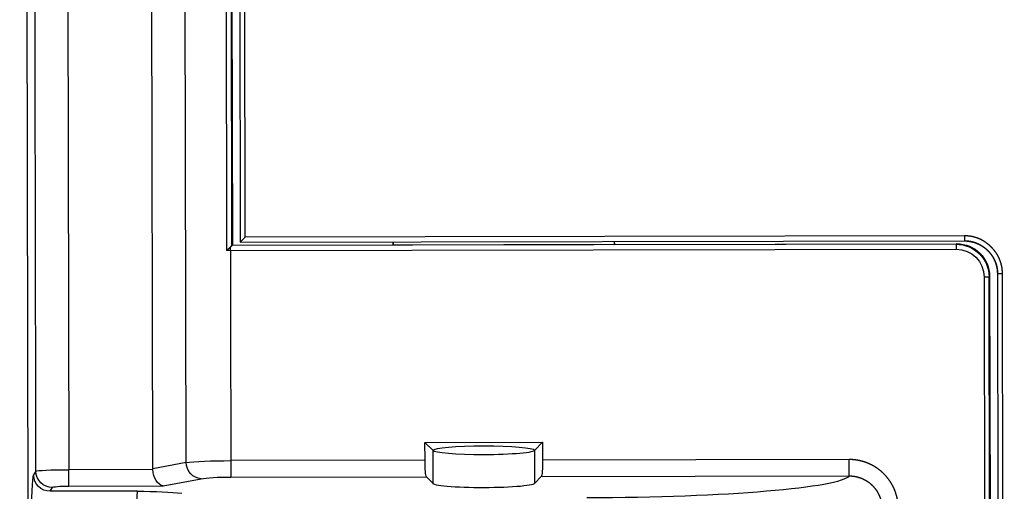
# Model space of a CAD drawing. Header units: millimetres. Extents: x 40090 to 187415, y -53271 to 40260.
# Tile 96 of 256: x 71691 to 71751, y 14190 to 14219. Entities that reach past the tile are written whole.
import ezdxf

# ---------------------------------------------------------------- set-up
doc = ezdxf.new("R2010")
doc.units = ezdxf.units.MM
doc.layers.add('AVM_projektor', color=6, linetype='Continuous')

# ---------------------------------------------------------------- blocks, each defined once
blk = doc.blocks.new('PT-FW430-bottom')
for p, q in [((170.364, 322.598), (-170.364, 322.598)), ((95.802, 322.122), (96.035, 322.262)), ((97.032, 321.263), (96.798, 321.123)), ((97.04, 315.941), (97.032, 321.263)), ((-197.924, 320.125), (95.719, 320.125)), ((96.715, 320.125), (95.719, 320.125)), ((95.72, 315.01), (95.719, 320.125)), ((96.715, 320.125), (96.716, 314.374)), ((95.669, 315.011), (-194.374, 315.011)), ((95.287, 312.974), (95.669, 315.011)), ((96.716, 314.374), (96.284, 312.068)), ((95.287, 312.974), (-193.722, 312.974)), ((-192.893, 310.484), (82.395, 310.484)), ((82.095, 310.161), (-192.663, 310.161)), ((-192.64, 310.132), (82.065, 310.132)), ((82.095, 310.161), (82.065, 310.132)), ((82.065, 310.132), (82.065, 300.359)), ((82.095, 266.061), (82.095, 310.162)), ((82.395, 310.256), (82.395, 266.061)), ((95.188, 298.431), (95.186, 310.256)), ((96.183, 310.256), (96.184, 298.351)), ((-192.295, 309.66), (81.893, 309.66)), ((-192.29, 309.652), (81.886, 309.652)), ((81.586, 309.353), (-192.079, 309.353)), ((81.586, 309.353), (81.886, 309.652)), ((81.586, 265.559), (81.586, 309.353)), ((81.893, 309.66), (81.886, 309.652)), ((81.886, 309.652), (81.886, 265.559)), ((81.893, 309.66), (81.893, 265.559)), ((81.893, 300.359), (82.065, 300.359)), ((81.893, 300.35), (82.056, 300.35)), ((82.065, 300.359), (82.056, 300.35)), ((82.056, 300.35), (82.056, 286.867)), ((95.188, 298.431), (94.097, 298.43)), ((94.097, 298.43), (94.578, 297.949)), ((94.097, 298.43), (94.097, 291.271)), ((96.184, 298.351), (96.586, 297.949)), ((94.578, 297.949), (96.586, 297.949)), ((94.579, 291.753), (94.097, 291.271)), ((96.586, 291.753), (94.579, 291.752)), ((96.185, 291.351), (96.586, 291.753)), ((94.097, 291.271), (95.189, 291.271)), ((95.191, 272.607), (95.189, 291.271)), ((96.185, 291.351), (96.187, 272.607)), ((82.056, 286.867), (81.893, 286.867)), ((82.065, 286.858), (81.893, 286.858)), ((82.056, 286.867), (82.065, 286.858)), ((82.065, 286.858), (82.065, 266.032)), ((96.187, 272.607), (95.191, 272.607)), ((82.065, 266.032), (82.095, 266.061)), ((82.095, 266.061), (82.395, 266.061)), ((84.094, 264.062), (84.065, 264.032)), ((84.065, 264.032), (144.135, 264.032)), ((84.094, 264.062), (84.094, 264.362)), ((84.094, 264.362), (144.105, 264.362)), ((144.105, 264.062), (84.094, 264.062)), ((83.893, 263.56), (144.307, 263.56)), ((83.893, 263.552), (144.307, 263.552)), ((144.307, 263.253), (83.9, 263.253))]:
    blk.add_line(p, q)
for centre, major_axis, ratio, start_param, end_param in [((95.807, 320.125), (0, -2), 0.043725, 3.19531, 4.712389), ((95.802, 321.123), (0.514, -0.858), 0.99484, 1.033478, 2.599595), ((99.024, 322.248), (3, 0), 0.052368, 1.570853, 3.054396), ((96.035, 321.263), (0.514, -0.858), 0.99484, 1.033478, 2.599595), ((96.803, 320.125), (0, -1), 0.087492, 3.193939, 4.712378), ((99.031, 315.941), (-2, -0.003), 0.017452, 4.712359, 6.188288), ((97.346, 316.002), (0, -3.5), 0.087492, 4.729837, 5.622661), ((95.632, 313.908), (0.204, 1.088), 0.903475, 0.117497, 0.167816), ((95.72, 314.374), (0.998, -0.093), 0.632403, 0.146019, 1.629545), ((95.361, 310.256), (0, -3), 0.058312, 3.579284, 4.712389), ((95.287, 312.068), (-0.983, 0.184), 0.903475, 3.34636, 4.880205), ((96.358, 310.256), (0, -2), 0.087492, 3.577914, 4.712378), ((82.095, 310.461), (0, -0.3), 0.017456, 0.017455, 0.043599), ((82.348, 310.256), (0, -3), 0.01571, 1.570797, 1.647129), ((95.188, 298.343), (1, 0), 0.087489, 0.08762, 1.570807), ((96.595, 294.851), (0, -3.1), 0.087492, 1.570801, 3.173849), ((94.587, 294.851), (0, -3.1), 0.087493, 3.173853, 6.250912), ((94.587, 294.851), (0, -3.1), 0.087492, 1.570801, 3.11013), ((94.587, 294.851), (0, -3.1), 0.087492, 0, 1.570801), ((96.595, 294.851), (0, -3.1), 0.087492, 6.250919, 7.853986), ((95.189, 291.359), (1, 0), 0.087489, 4.712399, 6.195926), ((96.094, 288.573), (0.002, -16), 0.087492, 0.064941, 1.570771), ((84.065, 266.032), (1.415, 1.415), 0.999695, 2.356352, 3.926844), ((84.095, 266.062), (-1.415, -1.415), 0.999787, 5.49794, 7.068432), ((84.095, 266.062), (1.202, 1.202), 0.999695, 2.356348, 3.92684)]:
    blk.add_ellipse(centre, major_axis=major_axis, ratio=ratio, start_param=start_param, end_param=end_param)
for points, start_tangent, end_tangent in [([(95.802, 322.122), (76.22, 322.122), (56.638, 322.122), (37.057, 322.122), (17.475, 322.122), (-2.107, 322.122), (-21.688, 322.122), (-41.27, 322.122), (-60.852, 322.122), (-80.434, 322.122), (-100.015, 322.122), (-119.597, 322.122), (-139.179, 322.122), (-158.76, 322.122), (-178.342, 322.122), (-197.924, 322.122)], (-1, 0), (-1, 0)), ([(95.802, 322.122), (95.802, 322.122), (95.802, 322.122)], (-0.639369, -0.7689), (-0.639369, -0.7689)), ([(82.095, 310.162), (82.099, 310.166), (82.104, 310.172), (82.11, 310.179), (82.117, 310.187), (82.125, 310.196), (82.135, 310.206), (82.145, 310.217), (82.156, 310.229), (82.168, 310.242), (82.181, 310.256)], (0.656849, 0.754022), (0.681724, 0.73161)), ([(82.181, 310.256), (82.184, 310.259), (82.188, 310.263), (82.191, 310.267), (82.195, 310.27), (82.198, 310.274), (82.202, 310.278), (82.205, 310.282), (82.209, 310.286), (82.212, 310.29), (82.216, 310.293), (82.22, 310.297), (82.223, 310.301), (82.227, 310.305), (82.231, 310.309), (82.235, 310.313), (82.238, 310.317), (82.242, 310.322), (82.246, 310.326), (82.25, 310.33), (82.254, 310.334), (82.258, 310.338), (82.261, 310.342), (82.265, 310.347), (82.269, 310.351), (82.273, 310.355), (82.277, 310.359), (82.281, 310.363), (82.285, 310.368), (82.289, 310.372), (82.293, 310.376), (82.297, 310.38), (82.301, 310.385), (82.305, 310.389), (82.309, 310.393), (82.313, 310.397), (82.317, 310.402), (82.32, 310.406), (82.324, 310.41), (82.328, 310.414), (82.332, 310.418), (82.336, 310.422), (82.339, 310.426), (82.344, 310.43), (82.348, 310.435), (82.352, 310.44), (82.357, 310.444), (82.36, 310.448), (82.364, 310.452), (82.367, 310.455), (82.37, 310.459), (82.375, 310.463), (82.379, 310.468), (82.385, 310.474), (82.39, 310.479), (82.396, 310.485)], (0.680148, 0.733075), (0.6885, 0.725236)), ([(82.395, 310.256), (82.385, 310.256), (82.376, 310.256), (82.366, 310.256), (82.357, 310.256), (82.347, 310.256), (82.338, 310.256), (82.329, 310.256), (82.319, 310.256), (82.31, 310.256), (82.301, 310.256), (82.292, 310.256), (82.283, 310.256), (82.274, 310.256), (82.266, 310.256), (82.257, 310.256), (82.249, 310.256), (82.241, 310.256), (82.232, 310.256), (82.225, 310.256), (82.217, 310.256), (82.209, 310.256), (82.202, 310.256), (82.195, 310.256), (82.188, 310.256), (82.181, 310.256)], (-1, 0), (-1, 0)), ([(82.395, 310.256), (83.248, 310.256), (84.1, 310.256), (84.953, 310.256), (85.806, 310.256), (86.659, 310.256), (87.511, 310.256), (88.364, 310.256), (89.217, 310.256), (90.07, 310.256), (90.923, 310.256), (91.775, 310.256), (92.628, 310.256), (93.481, 310.256), (94.334, 310.256), (95.186, 310.256)], (1, 0), (1, 0)), ([(95.186, 310.256), (95.285, 310.256), (95.381, 310.256), (95.476, 310.256), (95.567, 310.256), (95.655, 310.256), (95.738, 310.256), (95.817, 310.256), (95.889, 310.256), (95.956, 310.256), (96.015, 310.256), (96.067, 310.256), (96.11, 310.256), (96.144, 310.256), (96.169, 310.256), (96.183, 310.256)], (1, 0.000119), (1, 0.000119)), ([(98.185, 269.618), (98.151, 269.618), (98.117, 269.619), (98.083, 269.62), (98.05, 269.621), (98.016, 269.623), (97.983, 269.625), (97.949, 269.627), (97.916, 269.63), (97.882, 269.633), (97.849, 269.637), (97.816, 269.64), (97.783, 269.645), (97.75, 269.649), (97.717, 269.654), (97.684, 269.66), (97.651, 269.666), (97.618, 269.672), (97.585, 269.678), (97.553, 269.685), (97.52, 269.692), (97.487, 269.7), (97.455, 269.708), (97.422, 269.716), (97.39, 269.725), (97.358, 269.734), (97.325, 269.743), (97.293, 269.753), (97.261, 269.763), (97.229, 269.774), (97.197, 269.785), (97.165, 269.796), (97.134, 269.807), (97.102, 269.819), (97.071, 269.832), (97.039, 269.844), (97.008, 269.857), (96.978, 269.871), (96.947, 269.884), (96.917, 269.898), (96.886, 269.913), (96.856, 269.927), (96.826, 269.942), (96.797, 269.957), (96.767, 269.973), (96.738, 269.989), (96.709, 270.005), (96.68, 270.022), (96.651, 270.039), (96.622, 270.056), (96.594, 270.074), (96.566, 270.091), (96.538, 270.11), (96.51, 270.128), (96.482, 270.147), (96.454, 270.166), (96.427, 270.186), (96.4, 270.206), (96.373, 270.226), (96.346, 270.246), (96.32, 270.267), (96.293, 270.288), (96.267, 270.31), (96.241, 270.332), (96.216, 270.354), (96.191, 270.376), (96.166, 270.398), (96.141, 270.421), (96.117, 270.444), (96.092, 270.467), (96.069, 270.491), (96.045, 270.515), (96.022, 270.538), (95.999, 270.563), (95.976, 270.587), (95.954, 270.612), (95.931, 270.637), (95.91, 270.662), (95.888, 270.688), (95.867, 270.713), (95.846, 270.739), (95.825, 270.766), (95.804, 270.792), (95.784, 270.819), (95.764, 270.846), (95.745, 270.873), (95.725, 270.9), (95.706, 270.928), (95.688, 270.956), (95.669, 270.984), (95.651, 271.013), (95.633, 271.042), (95.616, 271.07), (95.598, 271.1), (95.582, 271.129), (95.565, 271.158), (95.549, 271.188), (95.533, 271.217), (95.518, 271.247), (95.503, 271.277), (95.488, 271.307), (95.474, 271.337), (95.46, 271.367), (95.446, 271.398), (95.433, 271.429), (95.42, 271.459), (95.407, 271.49), (95.395, 271.521), (95.383, 271.552), (95.371, 271.584), (95.36, 271.615), (95.349, 271.647), (95.338, 271.679), (95.328, 271.71), (95.318, 271.742), (95.309, 271.775), (95.3, 271.807), (95.291, 271.839), (95.283, 271.872), (95.274, 271.905), (95.267, 271.938), (95.259, 271.971), (95.252, 272.004), (95.246, 272.037), (95.239, 272.07), (95.234, 272.103), (95.228, 272.137), (95.223, 272.17), (95.218, 272.203), (95.214, 272.237), (95.21, 272.27), (95.206, 272.304), (95.203, 272.337), (95.2, 272.371), (95.198, 272.404), (95.196, 272.438), (95.194, 272.472), (95.193, 272.505), (95.192, 272.539), (95.191, 272.573), (95.191, 272.607)], (-1, -0.000071), (-0.000107, 1)), ([(96.187, 272.607), (96.187, 272.58), (96.188, 272.554), (96.189, 272.528), (96.19, 272.502), (96.191, 272.475), (96.193, 272.449), (96.195, 272.423), (96.198, 272.397), (96.2, 272.371), (96.204, 272.345), (96.207, 272.319), (96.211, 272.293), (96.215, 272.267), (96.22, 272.241), (96.225, 272.216), (96.23, 272.19), (96.236, 272.164), (96.242, 272.138), (96.248, 272.113), (96.255, 272.088), (96.261, 272.062), (96.269, 272.037), (96.276, 272.012), (96.284, 271.987), (96.292, 271.963), (96.301, 271.938), (96.31, 271.913), (96.319, 271.889), (96.328, 271.865), (96.338, 271.841), (96.348, 271.817), (96.359, 271.793), (96.369, 271.769), (96.38, 271.746), (96.392, 271.722), (96.404, 271.699), (96.416, 271.676), (96.428, 271.653), (96.441, 271.63), (96.454, 271.607), (96.467, 271.584), (96.48, 271.562), (96.494, 271.54), (96.509, 271.517), (96.523, 271.496), (96.538, 271.474), (96.553, 271.452), (96.568, 271.431), (96.584, 271.41), (96.599, 271.389), (96.615, 271.369), (96.632, 271.349), (96.648, 271.329), (96.665, 271.309), (96.682, 271.289), (96.699, 271.27), (96.717, 271.251), (96.735, 271.232), (96.753, 271.213), (96.771, 271.194), (96.79, 271.176), (96.809, 271.158), (96.828, 271.14), (96.847, 271.123), (96.867, 271.106), (96.887, 271.088), (96.907, 271.072), (96.927, 271.055), (96.948, 271.039), (96.969, 271.023), (96.99, 271.007), (97.011, 270.991), (97.032, 270.976), (97.054, 270.961), (97.075, 270.947), (97.097, 270.933), (97.119, 270.919), (97.141, 270.905), (97.164, 270.892), (97.186, 270.879), (97.209, 270.866), (97.232, 270.853), (97.255, 270.841), (97.278, 270.829), (97.301, 270.818), (97.325, 270.807), (97.348, 270.796), (97.372, 270.785), (97.396, 270.775), (97.42, 270.765), (97.444, 270.755), (97.469, 270.745), (97.494, 270.736), (97.518, 270.727), (97.543, 270.719), (97.568, 270.711), (97.593, 270.703), (97.618, 270.695), (97.644, 270.688), (97.669, 270.681), (97.694, 270.675), (97.719, 270.669), (97.745, 270.663), (97.77, 270.658), (97.796, 270.652), (97.821, 270.648), (97.847, 270.643), (97.872, 270.639), (97.898, 270.635), (97.924, 270.632), (97.95, 270.629), (97.976, 270.626), (98.002, 270.623), (98.027, 270.621), (98.054, 270.619), (98.08, 270.618), (98.106, 270.617), (98.132, 270.616), (98.158, 270.616), (98.185, 270.616)], (-0.002703, -0.999996), (0.999997, 0.002566)), ([(83.9, 263.253), (83.87, 263.252), (83.839, 263.252), (83.809, 263.253), (83.779, 263.253), (83.748, 263.255), (83.718, 263.256), (83.688, 263.258), (83.658, 263.261), (83.628, 263.264), (83.598, 263.267), (83.568, 263.271), (83.538, 263.276), (83.508, 263.28), (83.478, 263.286), (83.448, 263.291), (83.419, 263.297), (83.389, 263.304), (83.359, 263.31), (83.33, 263.318), (83.3, 263.325), (83.271, 263.334), (83.242, 263.342), (83.213, 263.351), (83.184, 263.36), (83.155, 263.37), (83.127, 263.38), (83.098, 263.391), (83.07, 263.401), (83.042, 263.413), (83.014, 263.424), (82.987, 263.436), (82.959, 263.448), (82.932, 263.461), (82.905, 263.474), (82.878, 263.487), (82.851, 263.501), (82.824, 263.515), (82.798, 263.529), (82.772, 263.544), (82.746, 263.559), (82.72, 263.575), (82.694, 263.59), (82.668, 263.607), (82.643, 263.623), (82.618, 263.64), (82.593, 263.657), (82.568, 263.675), (82.543, 263.692), (82.519, 263.711), (82.495, 263.729), (82.471, 263.748), (82.447, 263.767), (82.424, 263.786), (82.401, 263.806), (82.378, 263.826), (82.355, 263.846), (82.333, 263.866), (82.311, 263.887), (82.289, 263.907), (82.268, 263.929), (82.247, 263.95), (82.226, 263.972), (82.205, 263.994), (82.184, 264.016), (82.164, 264.038), (82.144, 264.061), (82.125, 264.084), (82.106, 264.107), (82.086, 264.131), (82.068, 264.155), (82.049, 264.179), (82.031, 264.203), (82.013, 264.228), (81.995, 264.252), (81.978, 264.277), (81.961, 264.303), (81.944, 264.328), (81.928, 264.354), (81.912, 264.379), (81.897, 264.405), (81.881, 264.431), (81.866, 264.458), (81.852, 264.484), (81.838, 264.511), (81.824, 264.538), (81.81, 264.565), (81.797, 264.592), (81.785, 264.619), (81.772, 264.647), (81.76, 264.674), (81.748, 264.702), (81.737, 264.73), (81.726, 264.759), (81.716, 264.787), (81.705, 264.816), (81.696, 264.845), (81.686, 264.874), (81.677, 264.903), (81.668, 264.932), (81.66, 264.961), (81.652, 264.99), (81.645, 265.02), (81.638, 265.049), (81.632, 265.079), (81.626, 265.108), (81.62, 265.138), (81.615, 265.168), (81.61, 265.197), (81.606, 265.227), (81.602, 265.257), (81.598, 265.287), (81.595, 265.317), (81.592, 265.347), (81.59, 265.377), (81.588, 265.408), (81.587, 265.438), (81.586, 265.468), (81.586, 265.498), (81.586, 265.529), (81.586, 265.559)], (-0.999666, -0.025833), (0.022062, 0.999757)), ([(81.586, 265.559), (81.616, 265.559), (81.645, 265.559), (81.674, 265.559), (81.701, 265.559), (81.728, 265.559), (81.753, 265.559), (81.777, 265.559), (81.798, 265.559), (81.819, 265.559), (81.837, 265.559), (81.852, 265.559), (81.866, 265.559), (81.877, 265.559), (81.885, 265.559), (81.89, 265.559)], (1, 0), (1, 0)), ([(81.886, 265.561), (81.885, 265.54), (81.885, 265.52), (81.885, 265.501), (81.885, 265.482), (81.886, 265.463), (81.886, 265.444), (81.887, 265.425), (81.888, 265.406), (81.89, 265.387), (81.891, 265.368), (81.893, 265.349), (81.895, 265.33), (81.897, 265.311), (81.899, 265.292), (81.901, 265.273), (81.904, 265.255), (81.907, 265.236), (81.91, 265.217), (81.913, 265.198), (81.917, 265.179), (81.92, 265.161), (81.924, 265.142), (81.928, 265.123), (81.933, 265.105), (81.937, 265.086), (81.942, 265.068), (81.947, 265.049), (81.952, 265.031), (81.957, 265.012), (81.962, 264.994), (81.968, 264.975), (81.974, 264.957), (81.98, 264.939), (81.986, 264.92), (81.992, 264.902), (81.999, 264.884), (82.006, 264.866), (82.012, 264.848), (82.02, 264.831), (82.027, 264.813), (82.034, 264.795), (82.042, 264.778), (82.049, 264.76), (82.057, 264.743), (82.065, 264.726), (82.073, 264.708), (82.082, 264.691), (82.09, 264.674), (82.099, 264.657), (82.108, 264.64), (82.117, 264.624), (82.126, 264.607), (82.135, 264.59), (82.145, 264.574), (82.155, 264.557), (82.164, 264.541), (82.174, 264.525), (82.184, 264.508), (82.195, 264.492), (82.205, 264.476), (82.216, 264.46), (82.227, 264.444), (82.238, 264.428), (82.249, 264.413), (82.26, 264.397), (82.271, 264.382), (82.283, 264.366), (82.294, 264.351), (82.306, 264.336), (82.318, 264.321), (82.33, 264.306), (82.342, 264.291), (82.354, 264.276), (82.367, 264.262), (82.379, 264.247), (82.392, 264.233), (82.404, 264.219), (82.417, 264.205), (82.43, 264.191), (82.443, 264.177), (82.457, 264.163), (82.47, 264.15), (82.483, 264.136), (82.497, 264.123), (82.511, 264.11), (82.524, 264.097), (82.538, 264.084), (82.552, 264.071), (82.567, 264.058), (82.581, 264.046), (82.595, 264.033), (82.61, 264.021), (82.625, 264.008), (82.639, 263.996), (82.654, 263.984), (82.67, 263.972), (82.685, 263.961), (82.7, 263.949), (82.715, 263.937), (82.731, 263.926), (82.747, 263.915), (82.762, 263.904), (82.778, 263.893), (82.794, 263.882), (82.81, 263.872), (82.826, 263.861), (82.842, 263.851), (82.858, 263.841), (82.874, 263.831), (82.891, 263.821), (82.907, 263.812), (82.924, 263.802), (82.94, 263.793), (82.957, 263.784), (82.974, 263.775), (82.991, 263.766), (83.007, 263.757), (83.024, 263.749), (83.041, 263.74), (83.059, 263.732), (83.076, 263.724), (83.093, 263.716), (83.11, 263.709), (83.128, 263.701), (83.145, 263.694), (83.163, 263.687), (83.181, 263.68), (83.199, 263.673), (83.216, 263.666), (83.234, 263.66), (83.252, 263.653), (83.271, 263.647), (83.289, 263.641), (83.307, 263.635), (83.325, 263.63), (83.344, 263.624), (83.362, 263.619), (83.381, 263.614), (83.4, 263.609), (83.418, 263.604), (83.437, 263.6), (83.456, 263.595), (83.474, 263.591), (83.493, 263.587), (83.512, 263.584), (83.531, 263.58), (83.55, 263.577), (83.568, 263.574), (83.587, 263.571), (83.606, 263.568), (83.625, 263.566), (83.644, 263.564), (83.663, 263.561), (83.682, 263.56), (83.701, 263.558), (83.72, 263.556), (83.739, 263.555), (83.758, 263.554), (83.777, 263.553), (83.796, 263.552), (83.816, 263.552), (83.834, 263.552), (83.853, 263.552), (83.873, 263.552), (83.894, 263.552)], (-0.025529, -0.999674), (0.999674, 0.025527)), ([(81.893, 265.559), (81.891, 265.559), (81.89, 265.559), (81.888, 265.559), (81.887, 265.559), (81.886, 265.559)], (-1, 0), (-1, 0)), ([(81.893, 265.561), (81.893, 265.55), (81.893, 265.541), (81.893, 265.531), (81.893, 265.522), (81.893, 265.513), (81.894, 265.504), (81.894, 265.495), (81.894, 265.486), (81.895, 265.476), (81.895, 265.467), (81.896, 265.458), (81.896, 265.449), (81.897, 265.439), (81.897, 265.43), (81.898, 265.421), (81.898, 265.412), (81.899, 265.403), (81.9, 265.393), (81.901, 265.384), (81.901, 265.375), (81.902, 265.366), (81.903, 265.357), (81.904, 265.347), (81.905, 265.338), (81.906, 265.329), (81.907, 265.32), (81.908, 265.311), (81.91, 265.302), (81.911, 265.292), (81.912, 265.283), (81.913, 265.274), (81.915, 265.265), (81.916, 265.256), (81.918, 265.247), (81.919, 265.238), (81.921, 265.228), (81.922, 265.219), (81.924, 265.21), (81.925, 265.201), (81.927, 265.192), (81.929, 265.183), (81.93, 265.174), (81.932, 265.165), (81.934, 265.156), (81.936, 265.147), (81.938, 265.138), (81.94, 265.129), (81.942, 265.12), (81.944, 265.111), (81.946, 265.102), (81.948, 265.093), (81.95, 265.084), (81.953, 265.075), (81.955, 265.066), (81.957, 265.057), (81.959, 265.048), (81.962, 265.039), (81.964, 265.03), (81.967, 265.021), (81.969, 265.012), (81.972, 265.003), (81.974, 264.994), (81.977, 264.986), (81.98, 264.977), (81.982, 264.968), (81.985, 264.959), (81.988, 264.95), (81.991, 264.942), (81.994, 264.933), (81.997, 264.924), (82, 264.915), (82.003, 264.906), (82.006, 264.898), (82.009, 264.889), (82.012, 264.88), (82.015, 264.872), (82.018, 264.863), (82.021, 264.854), (82.025, 264.846), (82.028, 264.837), (82.031, 264.828), (82.035, 264.82), (82.038, 264.811), (82.042, 264.803), (82.045, 264.794), (82.049, 264.786), (82.052, 264.777), (82.056, 264.769), (82.06, 264.76), (82.063, 264.752), (82.067, 264.743), (82.071, 264.735), (82.075, 264.726), (82.079, 264.718), (82.082, 264.71), (82.086, 264.701), (82.09, 264.693), (82.094, 264.685), (82.098, 264.676), (82.103, 264.668), (82.107, 264.66), (82.111, 264.652), (82.115, 264.643), (82.119, 264.635), (82.124, 264.627), (82.128, 264.619), (82.132, 264.611), (82.137, 264.603), (82.141, 264.594), (82.146, 264.586), (82.15, 264.578), (82.155, 264.57), (82.159, 264.562), (82.164, 264.554), (82.169, 264.546), (82.173, 264.538), (82.178, 264.53), (82.183, 264.522), (82.188, 264.515), (82.192, 264.507), (82.197, 264.499), (82.202, 264.491), (82.207, 264.483), (82.212, 264.476), (82.217, 264.468), (82.222, 264.46), (82.227, 264.452), (82.232, 264.445), (82.238, 264.437), (82.243, 264.429), (82.248, 264.422), (82.253, 264.414), (82.259, 264.407), (82.264, 264.399), (82.269, 264.392), (82.275, 264.384), (82.28, 264.377), (82.286, 264.369), (82.291, 264.362), (82.297, 264.354), (82.302, 264.347), (82.308, 264.34), (82.314, 264.332), (82.319, 264.325), (82.325, 264.318), (82.331, 264.311), (82.337, 264.303), (82.342, 264.296), (82.348, 264.289), (82.354, 264.282), (82.36, 264.275), (82.366, 264.268), (82.372, 264.261), (82.378, 264.254), (82.384, 264.247), (82.39, 264.24), (82.396, 264.233), (82.402, 264.226), (82.409, 264.219), (82.415, 264.212), (82.421, 264.205), (82.427, 264.199), (82.434, 264.192), (82.44, 264.185), (82.446, 264.178), (82.453, 264.172), (82.459, 264.165), (82.466, 264.159), (82.472, 264.152), (82.479, 264.145), (82.485, 264.139), (82.492, 264.132), (82.498, 264.126), (82.505, 264.12), (82.512, 264.113), (82.518, 264.107), (82.525, 264.1), (82.532, 264.094), (82.539, 264.088), (82.545, 264.082), (82.552, 264.075), (82.559, 264.069), (82.566, 264.063), (82.573, 264.057), (82.58, 264.051), (82.587, 264.045), (82.594, 264.039), (82.601, 264.033), (82.608, 264.027), (82.615, 264.021), (82.622, 264.015), (82.629, 264.009), (82.637, 264.003), (82.644, 263.998), (82.651, 263.992), (82.658, 263.986), (82.666, 263.981), (82.673, 263.975), (82.68, 263.969), (82.688, 263.964), (82.695, 263.958), (82.702, 263.953), (82.71, 263.947), (82.717, 263.942), (82.725, 263.936), (82.732, 263.931), (82.74, 263.926), (82.747, 263.92), (82.755, 263.915), (82.763, 263.91), (82.77, 263.904), (82.778, 263.899), (82.785, 263.894), (82.793, 263.889), (82.801, 263.884), (82.809, 263.879), (82.816, 263.874), (82.824, 263.869), (82.832, 263.864), (82.84, 263.859), (82.848, 263.854), (82.856, 263.85), (82.864, 263.845), (82.872, 263.84), (82.879, 263.835), (82.887, 263.831), (82.895, 263.826), (82.903, 263.822), (82.911, 263.817), (82.92, 263.812), (82.928, 263.808), (82.936, 263.804), (82.944, 263.799), (82.952, 263.795), (82.96, 263.79), (82.968, 263.786), (82.977, 263.782), (82.985, 263.778), (82.993, 263.774), (83.001, 263.769), (83.01, 263.765), (83.018, 263.761), (83.026, 263.757), (83.035, 263.753), (83.043, 263.749), (83.051, 263.745), (83.06, 263.742), (83.068, 263.738), (83.076, 263.734), (83.085, 263.73), (83.093, 263.726), (83.102, 263.723), (83.11, 263.719), (83.119, 263.716), (83.127, 263.712), (83.136, 263.708), (83.144, 263.705), (83.153, 263.702), (83.162, 263.698), (83.17, 263.695), (83.179, 263.691), (83.188, 263.688), (83.196, 263.685), (83.205, 263.682), (83.214, 263.679), (83.222, 263.675), (83.231, 263.672), (83.24, 263.669), (83.248, 263.666), (83.257, 263.663), (83.266, 263.661), (83.275, 263.658), (83.283, 263.655), (83.292, 263.652), (83.301, 263.649), (83.31, 263.647), (83.319, 263.644), (83.328, 263.641), (83.337, 263.639), (83.345, 263.636), (83.354, 263.634), (83.363, 263.631), (83.372, 263.629), (83.381, 263.626), (83.39, 263.624), (83.399, 263.622), (83.408, 263.619), (83.417, 263.617), (83.426, 263.615), (83.435, 263.613), (83.444, 263.611), (83.453, 263.609), (83.462, 263.607), (83.471, 263.605), (83.48, 263.603), (83.489, 263.601), (83.498, 263.599), (83.507, 263.597), (83.516, 263.596), (83.525, 263.594), (83.534, 263.592), (83.543, 263.591), (83.552, 263.589), (83.562, 263.587), (83.571, 263.586), (83.58, 263.584), (83.589, 263.583), (83.598, 263.582), (83.607, 263.58), (83.616, 263.579), (83.626, 263.578), (83.635, 263.576), (83.644, 263.575), (83.653, 263.574), (83.662, 263.573), (83.671, 263.572), (83.681, 263.571), (83.69, 263.57), (83.699, 263.569), (83.708, 263.568), (83.717, 263.567), (83.727, 263.567), (83.736, 263.566), (83.745, 263.565), (83.754, 263.565), (83.763, 263.564), (83.773, 263.563), (83.782, 263.563), (83.791, 263.562), (83.8, 263.562), (83.81, 263.561), (83.819, 263.561), (83.828, 263.561), (83.837, 263.561), (83.846, 263.56), (83.855, 263.56), (83.864, 263.56), (83.874, 263.56), (83.884, 263.56), (83.894, 263.56)], (0.006472, -0.999979), (0.999979, -0.006472)), ([(83.893, 263.56), (83.893, 263.558), (83.893, 263.557), (83.893, 263.555), (83.893, 263.554), (83.893, 263.552)], (0, -1), (0, -1)), ([(83.9, 263.253), (83.9, 263.283), (83.899, 263.312), (83.898, 263.341), (83.897, 263.368), (83.897, 263.395), (83.896, 263.42), (83.895, 263.443), (83.895, 263.465), (83.894, 263.485), (83.894, 263.503), (83.893, 263.519), (83.893, 263.533), (83.893, 263.544), (83.893, 263.552), (83.893, 263.557)], (-0.025824, 0.999667), (-0.025824, 0.999667))]:
    blk.add_spline(points, degree=3, dxfattribs=dict(start_tangent=start_tangent, end_tangent=end_tangent))

msp = doc.modelspace()

# ---------------------------------------------------------------- block references
at = {"layer": 'AVM_projektor', "xscale": -1, "rotation": 90.11045350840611}
msp.add_blockref('PT-FW430-bottom', (72014.158, 14287.489), dxfattribs=at)

doc.saveas('drawing.dxf')
